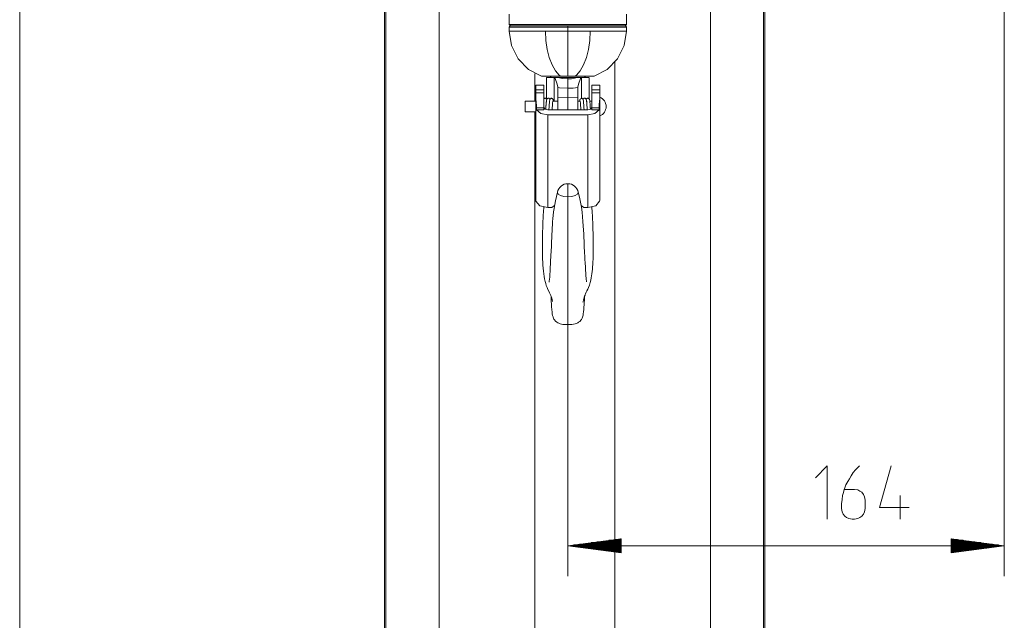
# Model space of a CAD drawing. Header units: millimetres. Extents: x 3 to 207, y 3 to 294.
# Tile 49 of 61: x 96 to 161, y 146 to 185. Entities that reach past the tile are written whole.
import ezdxf

# ---------------------------------------------------------------- set-up
doc = ezdxf.new("R2010")
doc.units = ezdxf.units.MM
doc.layers.add('1', color=7, linetype='CONTINUOUS', true_color=0xffffff)

msp = doc.modelspace()

# ---------------------------------------------------------------- linework, layer by layer
at = {"layer": '1', "color": 27, "linetype": 'Continuous', "lineweight": 13}
for p, q in [((96.30629, 226.126068), (96.30629, 100.988495)), ((135.869019, 151.238754), (132.369019, 150.777969)), ((135.869019, 150.981171), (133.912476, 150.981171)), ((135.869019, 151.031967), (134.29834, 151.031967)), ((135.869019, 151.082764), (134.684204, 151.082764)), ((135.869019, 151.13356), (135.070068, 151.13356)), ((135.869019, 151.184372), (135.455933, 151.184372)), ((135.869019, 151.235168), (135.841797, 151.235168)), ((135.869019, 151.235168), (135.841797, 151.235168)), ((135.869019, 150.317169), (135.869019, 151.238754)), ((161.086777, 150.777969), (157.586777, 151.238754)), ((157.586777, 151.238754), (157.586777, 150.317169)), ((157.586777, 151.235168), (157.613998, 151.235168)), ((157.586777, 151.235168), (157.613998, 151.235168)), ((157.586777, 151.184372), (157.999863, 151.184372)), ((157.586777, 151.13356), (158.385727, 151.13356)), ((157.586777, 151.082764), (158.771591, 151.082764)), ((157.586777, 151.031967), (159.157455, 151.031967)), ((157.586777, 150.981171), (159.54332, 150.981171)), ((161.086777, 150.777969), (132.369019, 150.777969)), ((132.369019, 150.777969), (135.869019, 150.317169)), ((135.869019, 150.777969), (132.369019, 150.777969)), ((135.869019, 150.777969), (132.369019, 150.777969)), ((135.869019, 150.828766), (132.754883, 150.828766)), ((135.869019, 150.727173), (132.754883, 150.727173)), ((135.869019, 150.879562), (133.140747, 150.879562)), ((135.869019, 150.676361), (133.140747, 150.676361)), ((135.869019, 150.930374), (133.526611, 150.930374)), ((135.869019, 150.625565), (133.526611, 150.625565)), ((135.869019, 150.574768), (133.912476, 150.574768)), ((135.869019, 150.523972), (134.29834, 150.523972)), ((135.869019, 150.47316), (134.684204, 150.47316)), ((135.869019, 150.422363), (135.070068, 150.422363)), ((135.869019, 150.371567), (135.455933, 150.371567)), ((135.869019, 150.320755), (135.841797, 150.320755)), ((135.869019, 150.320755), (135.841797, 150.320755)), ((157.586777, 150.930374), (159.929184, 150.930374)), ((157.586777, 150.879562), (160.315048, 150.879562)), ((157.586777, 150.828766), (160.700912, 150.828766)), ((157.586777, 150.317169), (161.086777, 150.777969)), ((157.586777, 150.777969), (161.086777, 150.777969)), ((157.586777, 150.777969), (161.086777, 150.777969)), ((157.586777, 150.727173), (160.700912, 150.727173)), ((157.586777, 150.676361), (160.315048, 150.676361)), ((157.586777, 150.625565), (159.929184, 150.625565)), ((157.586777, 150.574768), (159.54332, 150.574768)), ((157.586777, 150.523972), (159.157455, 150.523972)), ((157.586777, 150.47316), (158.771591, 150.47316)), ((157.586777, 150.422363), (158.385727, 150.422363)), ((157.586777, 150.371567), (157.999863, 150.371567)), ((157.586777, 150.320755), (157.613998, 150.320755)), ((157.586777, 150.320755), (157.613998, 150.320755))]:
    msp.add_line(p, q, dxfattribs=at)
at = {"layer": '1', "color": 152, "linetype": 'Continuous', "lineweight": 13}
for p, q in [((161.086777, 203.987366), (161.086777, 148.777969)), ((132.369019, 173.739349), (132.369019, 148.777969))]:
    msp.add_line(p, q, dxfattribs=at)
at = {"layer": '1', "color": 252, "linetype": 'Continuous', "lineweight": 13}
for p, q in [((120.403908, 190.457214), (120.403908, 102.125999)), ((123.9039, 190.457214), (123.9039, 102.125999)), ((141.753906, 190.457214), (141.753906, 102.125999)), ((145.253906, 190.461395), (145.253906, 102.125999)), ((120.316414, 102.03849), (120.316414, 190.187485)), ((145.3414, 190.187485), (145.3414, 102.03849)), ((128.524155, 185.083298), (128.519531, 185.083298)), ((128.519531, 185.083298), (128.61496, 185.083298)), ((128.61496, 184.90831), (128.524109, 184.90831)), ((128.532227, 184.645813), (128.564606, 184.645813)), ((128.564606, 184.645813), (128.775085, 184.645813)), ((128.61496, 185.083298), (128.875839, 185.083298)), ((128.875839, 184.90831), (128.61496, 184.90831)), ((128.775085, 184.645813), (129.158524, 184.645813)), ((128.875839, 185.083298), (129.216171, 185.083298)), ((129.216171, 184.90831), (128.875839, 184.90831)), ((129.158524, 184.645813), (129.554764, 184.645813)), ((129.216171, 185.083298), (129.671463, 185.083298)), ((129.671463, 184.90831), (129.216171, 184.90831)), ((129.554764, 184.645813), (130.046646, 184.645813)), ((129.671463, 185.083298), (130.123306, 185.083298)), ((130.123306, 184.90831), (129.671463, 184.90831)), ((130.046646, 184.645813), (130.901871, 184.645813)), ((130.123306, 185.083298), (130.645721, 185.083298)), ((130.645721, 184.90831), (130.123306, 184.90831)), ((130.645721, 185.083298), (131.674286, 185.083298)), ((131.674286, 184.90831), (130.645721, 184.90831)), ((130.901871, 184.645813), (131.621201, 184.645813)), ((130.901871, 184.645813), (130.930313, 184.028442)), ((131.621201, 184.645813), (132.369019, 184.645813)), ((131.674286, 185.083298), (132.369019, 185.083298)), ((132.369019, 184.90831), (131.674286, 184.90831)), ((132.369019, 185.083298), (133.43396, 185.083298)), ((132.70018, 184.90831), (132.369019, 184.90831)), ((132.369019, 184.645813), (133.116837, 184.645813)), ((133.703964, 184.90831), (132.70018, 184.90831)), ((133.116837, 184.645813), (133.836182, 184.645813)), ((133.43396, 185.083298), (134.376007, 185.083298)), ((134.599487, 184.90831), (133.703964, 184.90831)), ((133.836182, 184.645813), (133.807724, 184.028442)), ((133.836182, 184.645813), (134.389572, 184.645813)), ((134.376007, 185.083298), (135.19458, 185.083298)), ((134.389572, 184.645813), (134.87529, 184.645813)), ((135.386719, 184.90831), (134.599487, 184.90831)), ((134.87529, 184.645813), (135.617294, 184.645813)), ((135.19458, 185.083298), (135.56691, 185.083298)), ((135.731796, 184.90831), (135.386719, 184.90831)), ((135.56691, 185.083298), (135.854507, 185.083298)), ((135.617294, 184.645813), (135.919037, 184.645813)), ((135.984085, 184.90831), (135.731796, 184.90831)), ((135.854507, 185.083298), (136.089172, 185.083298)), ((135.919037, 184.645813), (136.11618, 184.645813)), ((136.165634, 184.90831), (135.984085, 184.90831)), ((136.089172, 185.083298), (136.199783, 185.083298)), ((136.11618, 184.645813), (136.207458, 184.645813)), ((136.213928, 184.90831), (136.165634, 184.90831)), ((130.930313, 184.028442), (131.014069, 183.437454)), ((133.807724, 184.028442), (133.723969, 183.437454)), ((131.014069, 183.437454), (131.149948, 182.892761)), ((133.723969, 183.437454), (133.588058, 182.892761)), ((131.149948, 182.892761), (131.332016, 182.41713)), ((133.588058, 182.892761), (133.406006, 182.41713)), ((131.332016, 182.41713), (131.554886, 182.024887)), ((133.406006, 182.41713), (133.183121, 182.024887)), ((135.453903, 182.587387), (135.453903, 102.03849)), ((130.203918, 181.856033), (130.203918, 180.025558)), ((131.465378, 180.341125), (131.464706, 181.583313)), ((131.554886, 182.024887), (131.807632, 181.735214)), ((131.735565, 181.583313), (131.992798, 181.514008)), ((131.807632, 181.735214), (131.886444, 181.670822)), ((131.992798, 181.514008), (132.369003, 181.49501)), ((132.369003, 181.49501), (132.369019, 181.49501)), ((132.369019, 181.583313), (132.369019, 181.49501)), ((132.369019, 181.49501), (132.369034, 181.49501)), ((132.369034, 181.49501), (132.619156, 181.497559)), ((132.619156, 181.497559), (133.002487, 181.583313)), ((132.930374, 181.735214), (132.851578, 181.670822)), ((133.183121, 182.024887), (132.930374, 181.735214)), ((133.273331, 181.583313), (133.272659, 180.351257)), ((130.794022, 181.075821), (130.269028, 181.075821)), ((130.269028, 181.001541), (130.269028, 181.075821)), ((130.269028, 180.786621), (130.269028, 181.001541)), ((130.269028, 180.786621), (130.794022, 180.786621)), ((130.269028, 180.573578), (130.269028, 180.786621)), ((130.794022, 181.075821), (130.794022, 181.001541)), ((130.794022, 181.001541), (130.794022, 180.786621)), ((130.794022, 180.786621), (130.794022, 180.573578)), ((131.832428, 180.908386), (131.712769, 180.924438)), ((132.369019, 180.888229), (131.832428, 180.908386)), ((132.716858, 180.891937), (132.369019, 180.888229)), ((133.025269, 180.924438), (132.716858, 180.891937)), ((134.469009, 181.075821), (133.944031, 181.075821)), ((133.944031, 181.075821), (133.944031, 181.001541)), ((133.944031, 181.001541), (133.944031, 180.786621)), ((133.944031, 180.786621), (133.944031, 180.573578)), ((133.944031, 180.786621), (134.469009, 180.786621)), ((134.469009, 181.001541), (134.469009, 181.075821)), ((134.469009, 180.786621), (134.469009, 181.001541)), ((134.469009, 180.573578), (134.469009, 180.786621)), ((130.269028, 180.573578), (130.794022, 180.573578)), ((130.269028, 180.401123), (130.269028, 180.573578)), ((130.269028, 180.185455), (130.269028, 180.401123)), ((130.269028, 180.185455), (130.284134, 179.955963)), ((130.269028, 173.507965), (130.269028, 180.185455)), ((130.807755, 180.196426), (130.789856, 180.173676)), ((130.794022, 180.573578), (130.794022, 180.109634)), ((130.794022, 180.109634), (130.794022, 179.592117)), ((130.826553, 180.210861), (130.807755, 180.196426)), ((130.850159, 180.221054), (130.826553, 180.210861)), ((130.860321, 180.223251), (130.850159, 180.221054)), ((130.871445, 180.22438), (130.860321, 180.223251)), ((130.881073, 180.22438), (130.871445, 180.22438)), ((130.891266, 180.223404), (130.881073, 180.22438)), ((130.900848, 180.221558), (130.891266, 180.223404)), ((130.909897, 180.219025), (130.900848, 180.221558)), ((130.920227, 180.214951), (130.909897, 180.219025)), ((130.928909, 180.210297), (130.920227, 180.214951)), ((130.949203, 180.194244), (130.928909, 180.210297)), ((130.964325, 180.17511), (130.949203, 180.194244)), ((130.984909, 180.130173), (130.964325, 180.17511)), ((130.972244, 180.106796), (130.964798, 180.067444)), ((130.981171, 180.13884), (130.972244, 180.106796)), ((130.993469, 180.167679), (130.981171, 180.13884)), ((131.006866, 180.187988), (130.993469, 180.167679)), ((131.025787, 180.205643), (131.006866, 180.187988)), ((131.034668, 180.211334), (131.025787, 180.205643)), ((131.045334, 180.216461), (131.034668, 180.211334)), ((131.055237, 180.219971), (131.045334, 180.216461)), ((131.066284, 180.222656), (131.055237, 180.219971)), ((131.07753, 180.224106), (131.066284, 180.222656)), ((131.088516, 180.224442), (131.07753, 180.224106)), ((131.101151, 180.223358), (131.088516, 180.224442)), ((131.112244, 180.220947), (131.101151, 180.223358)), ((131.137833, 180.209641), (131.112244, 180.220947)), ((131.15773, 180.192825), (131.137833, 180.209641)), ((131.191452, 180.134521), (131.15773, 180.192825)), ((131.182327, 180.098984), (131.174667, 180.055511)), ((131.19165, 180.136093), (131.182327, 180.098984)), ((131.200668, 180.160706), (131.19165, 180.136093)), ((131.212036, 180.182144), (131.200668, 180.160706)), ((131.221375, 180.194382), (131.212036, 180.182144)), ((131.235596, 180.205978), (131.221375, 180.194382)), ((131.251328, 180.214386), (131.235596, 180.205978)), ((131.268295, 180.220596), (131.251328, 180.214386)), ((131.286087, 180.223099), (131.268295, 180.220596)), ((131.302185, 180.221191), (131.286087, 180.223099)), ((131.325729, 180.212784), (131.302185, 180.221191)), ((131.348297, 180.19812), (131.325729, 180.212784)), ((131.373627, 180.170715), (131.348297, 180.19812)), ((131.394394, 180.135117), (131.373627, 180.170715)), ((131.403748, 180.112625), (131.394394, 180.135117)), ((131.411575, 180.088211), (131.403748, 180.112625)), ((131.463882, 180.026199), (131.465378, 180.341125)), ((132.369019, 180.282028), (131.712769, 180.259705)), ((133.025269, 180.259705), (132.369019, 180.282028)), ((133.159683, 180.110062), (133.151459, 180.085739)), ((133.169556, 180.132477), (133.159683, 180.110062)), ((133.1931, 180.170151), (133.169556, 180.132477)), ((133.220779, 180.198349), (133.1931, 180.170151)), ((133.24736, 180.214218), (133.220779, 180.198349)), ((133.27388, 180.221207), (133.24736, 180.214218)), ((133.272659, 180.351257), (133.27327, 180.221268)), ((133.294601, 180.220413), (133.27388, 180.221207)), ((133.31395, 180.21373), (133.294601, 180.220413)), ((133.338364, 180.195084), (133.31395, 180.21373)), ((133.358429, 180.167511), (133.338364, 180.195084)), ((133.369553, 180.143311), (133.358429, 180.167511)), ((133.388641, 180.17662), (133.367615, 180.133469)), ((133.378159, 180.116745), (133.369553, 180.143311)), ((133.391495, 180.048752), (133.378159, 180.116745)), ((133.396332, 180.186905), (133.388641, 180.17662)), ((133.405792, 180.197021), (133.396332, 180.186905)), ((133.415741, 180.205231), (133.405792, 180.197021)), ((133.428223, 180.212723), (133.415741, 180.205231)), ((133.44281, 180.218735), (133.428223, 180.212723)), ((133.458633, 180.222885), (133.44281, 180.218735)), ((133.476486, 180.224564), (133.458633, 180.222885)), ((133.493378, 180.223175), (133.476486, 180.224564)), ((133.511292, 180.218582), (133.493378, 180.223175)), ((133.527451, 180.211212), (133.511292, 180.218582)), ((133.542938, 180.200485), (133.527451, 180.211212)), ((133.555939, 180.187698), (133.542938, 180.200485)), ((133.574371, 180.159515), (133.555939, 180.187698)), ((133.586151, 180.129303), (133.574371, 180.159515)), ((133.58107, 180.139893), (133.580856, 180.139343)), ((133.598129, 180.173157), (133.58107, 180.139893)), ((133.599884, 180.065887), (133.586151, 180.129303)), ((133.623077, 180.201447), (133.598129, 180.173157)), ((133.63765, 180.211395), (133.623077, 180.201447)), ((133.653854, 180.218811), (133.63765, 180.211395)), ((133.668564, 180.22287), (133.653854, 180.218811)), ((133.685043, 180.224457), (133.668564, 180.22287)), ((133.701309, 180.22345), (133.685043, 180.224457)), ((133.717896, 180.21991), (133.701309, 180.22345)), ((133.733353, 180.213867), (133.717896, 180.21991)), ((133.74678, 180.206116), (133.733353, 180.213867)), ((133.758774, 180.196609), (133.74678, 180.206116)), ((133.768234, 180.186569), (133.758774, 180.196609)), ((133.776566, 180.17511), (133.768234, 180.186569)), ((133.783035, 180.163681), (133.776566, 180.17511)), ((133.793869, 180.136154), (133.783035, 180.163681)), ((133.80072, 180.107086), (133.793869, 180.136154)), ((133.808014, 180.064117), (133.80072, 180.107086)), ((133.944031, 180.573578), (134.469009, 180.573578)), ((133.944031, 180.573578), (133.944031, 180.109634)), ((133.944031, 180.109634), (133.944031, 179.592117)), ((134.460464, 180.021759), (134.469009, 180.185455)), ((134.469009, 180.401123), (134.469009, 180.573578)), ((134.469009, 180.185455), (134.469009, 180.401123)), ((134.469009, 180.185455), (134.469009, 173.507965)), ((130.269028, 180.025818), (129.569031, 180.025818)), ((129.569031, 180.025818), (129.569031, 179.923294)), ((129.569031, 179.923294), (129.569031, 179.675812)), ((129.569031, 179.675812), (129.569031, 179.428329)), ((130.284134, 179.955963), (130.307434, 179.734375)), ((130.307434, 179.734375), (130.314056, 179.592117)), ((130.314056, 179.592117), (130.794022, 179.592117)), ((130.314056, 179.592117), (130.314056, 179.453278)), ((130.314056, 179.453278), (130.794022, 179.453278)), ((130.314056, 179.453278), (130.601868, 179.22168)), ((130.870911, 179.500076), (130.794022, 179.613037)), ((130.794022, 179.453278), (130.794022, 179.592117)), ((131.056519, 179.453278), (130.870911, 179.500076)), ((130.918411, 179.519257), (130.915268, 179.478516)), ((130.916016, 179.480438), (130.919388, 179.524384)), ((130.923248, 179.584152), (130.918411, 179.519257)), ((130.919388, 179.524384), (130.924088, 179.587952)), ((130.928009, 179.64946), (130.923248, 179.584152)), ((130.924088, 179.587952), (130.928757, 179.652908)), ((130.932938, 179.717682), (130.928009, 179.64946)), ((130.928757, 179.652908), (130.932999, 179.711914)), ((130.937927, 179.785263), (130.932938, 179.717682)), ((130.932999, 179.711914), (130.937164, 179.769577)), ((130.937164, 179.769577), (130.940887, 179.819702)), ((130.943085, 179.852325), (130.937927, 179.785263)), ((130.940887, 179.819702), (130.94455, 179.867264)), ((130.948242, 179.9151), (130.943085, 179.852325)), ((130.94455, 179.867264), (130.947739, 179.906754)), ((130.947739, 179.906754), (130.95076, 179.942825)), ((130.95343, 179.972366), (130.948242, 179.9151)), ((130.95076, 179.942825), (130.953262, 179.971237)), ((130.953262, 179.971237), (130.955673, 179.996475)), ((130.959, 180.02449), (130.95343, 179.972366)), ((130.955673, 179.996475), (130.959244, 180.029678)), ((130.964798, 180.067444), (130.959, 180.02449)), ((130.959244, 180.029678), (130.96077, 180.050125)), ((130.96077, 180.050125), (130.959961, 180.053741)), ((131.056519, 179.453278), (133.681519, 179.453278)), ((131.124268, 179.464462), (131.123306, 179.452209)), ((131.123749, 179.451874), (131.126282, 179.483505)), ((131.128876, 179.524734), (131.124268, 179.464462)), ((131.126282, 179.483505), (131.13063, 179.540817)), ((131.133575, 179.588272), (131.128876, 179.524734)), ((131.13063, 179.540817), (131.134918, 179.599609)), ((131.138107, 179.650894), (131.133575, 179.588272)), ((131.134918, 179.599609), (131.139084, 179.657364)), ((131.142639, 179.713867), (131.138107, 179.650894)), ((131.139084, 179.657364), (131.14325, 179.714951)), ((131.147186, 179.775909), (131.142639, 179.713867)), ((131.14325, 179.714951), (131.147293, 179.769791)), ((131.151794, 179.836365), (131.147186, 179.775909)), ((131.147293, 179.769791), (131.151306, 179.82283)), ((131.151306, 179.82283), (131.155182, 179.871445)), ((131.156693, 179.896164), (131.151794, 179.836365)), ((131.155182, 179.871445), (131.158981, 179.916565)), ((131.161957, 179.952637), (131.156693, 179.896164)), ((131.158981, 179.916565), (131.162552, 179.955826)), ((131.167984, 180.00679), (131.161957, 179.952637)), ((131.162552, 179.955826), (131.166183, 179.991104)), ((131.166183, 179.991104), (131.169678, 180.020645)), ((131.174667, 180.055511), (131.167984, 180.00679)), ((131.169678, 180.020645), (131.172363, 180.042557)), ((131.172897, 180.052795), (131.172287, 180.053635)), ((131.172363, 180.042557), (131.173019, 180.049072)), ((131.173019, 180.049072), (131.172897, 180.052795)), ((131.333862, 179.452942), (131.342957, 179.572968)), ((131.342957, 179.572968), (131.347794, 179.639465)), ((131.347794, 179.639465), (131.352631, 179.706085)), ((131.352631, 179.706085), (131.357437, 179.771469)), ((131.357437, 179.771469), (131.362244, 179.834366)), ((131.362244, 179.834366), (131.367035, 179.893143)), ((131.367035, 179.893143), (131.371719, 179.945862)), ((131.371719, 179.945862), (131.37561, 179.985748)), ((131.37561, 179.985748), (131.378708, 180.016724)), ((131.378128, 180.042984), (131.377289, 180.043488)), ((131.712769, 180.025818), (131.378036, 180.025818)), ((131.37999, 180.034393), (131.378128, 180.042984)), ((131.378708, 180.016724), (131.37999, 180.034393)), ((131.418228, 180.060257), (131.411575, 180.088211)), ((131.423203, 180.03009), (131.418228, 180.060257)), ((131.423676, 180.025818), (131.423203, 180.03009)), ((133.189575, 180.025818), (133.025208, 180.025818)), ((133.139847, 180.03009), (133.139359, 180.025818)), ((133.144775, 180.058884), (133.139847, 180.03009)), ((133.151459, 180.085739), (133.144775, 180.058884)), ((133.189285, 180.044754), (133.187103, 180.038315)), ((133.187103, 180.038315), (133.187103, 180.017197)), ((133.187103, 180.017197), (133.18927, 179.984207)), ((133.18927, 179.984207), (133.192581, 179.94075)), ((133.192581, 179.94075), (133.19664, 179.888458)), ((133.19664, 179.888458), (133.201202, 179.82959)), ((133.201202, 179.82959), (133.206039, 179.765472)), ((133.206039, 179.765472), (133.210876, 179.699753)), ((133.210876, 179.699753), (133.215729, 179.632721)), ((133.215729, 179.632721), (133.220673, 179.56488)), ((133.220673, 179.56488), (133.225662, 179.498611)), ((133.225662, 179.498611), (133.229401, 179.45134)), ((133.399765, 179.971756), (133.391495, 180.048752)), ((133.396942, 179.991486), (133.404282, 179.914322)), ((133.40419, 179.922424), (133.399765, 179.971756)), ((133.408661, 179.869415), (133.40419, 179.922424)), ((133.404282, 179.914322), (133.408707, 179.861725)), ((133.413116, 179.8125), (133.408661, 179.869415)), ((133.408707, 179.861725), (133.413116, 179.805099)), ((133.417542, 179.753052), (133.413116, 179.8125)), ((133.413116, 179.805099), (133.417435, 179.747055)), ((133.417435, 179.747055), (133.421799, 179.68721)), ((133.421951, 179.692291), (133.417542, 179.753052)), ((133.421799, 179.68721), (133.426056, 179.628342)), ((133.426361, 179.631149), (133.421951, 179.692291)), ((133.426056, 179.628342), (133.430283, 179.569839)), ((133.430771, 179.570694), (133.426361, 179.631149)), ((133.430283, 179.569839), (133.434387, 179.514343)), ((133.435165, 179.511917), (133.430771, 179.570694)), ((133.434387, 179.514343), (133.438553, 179.46051)), ((133.439896, 179.451401), (133.435165, 179.511917)), ((133.438553, 179.46051), (133.439194, 179.45253)), ((133.607407, 179.994614), (133.599884, 180.065887)), ((133.611603, 179.949966), (133.607407, 179.994614)), ((133.612442, 180.024017), (133.611313, 180.012436)), ((133.611313, 180.012436), (133.611465, 179.991608)), ((133.611465, 179.991608), (133.612808, 179.964691)), ((133.616028, 179.901047), (133.611603, 179.949966)), ((133.615265, 180.031021), (133.612442, 180.024017)), ((133.612808, 179.964691), (133.615402, 179.924301)), ((133.615875, 180.031662), (133.615265, 180.031021)), ((133.615402, 179.924301), (133.618652, 179.877213)), ((133.620499, 179.846344), (133.616028, 179.901047)), ((133.618652, 179.877213), (133.623108, 179.813904)), ((133.624863, 179.788818), (133.620499, 179.846344)), ((133.623108, 179.813904), (133.627914, 179.745209)), ((133.629425, 179.726776), (133.624863, 179.788818)), ((133.627914, 179.745209), (133.633789, 179.661346)), ((133.634003, 179.663864), (133.629425, 179.726776)), ((133.633789, 179.661346), (133.639832, 179.576599)), ((133.638718, 179.599396), (133.634003, 179.663864)), ((133.643402, 179.535553), (133.638718, 179.599396)), ((133.639832, 179.576599), (133.643234, 179.530319)), ((133.643234, 179.530319), (133.646622, 179.485382)), ((133.649002, 179.461472), (133.643402, 179.535553)), ((133.646622, 179.485382), (133.648193, 179.465103)), ((133.867142, 179.500076), (133.681519, 179.453278)), ((133.814621, 180.013611), (133.808014, 180.064117)), ((133.943954, 180.025818), (133.812805, 180.025818)), ((133.822098, 179.941605), (133.814621, 180.013611)), ((133.829132, 179.860535), (133.822098, 179.941605)), ((133.833038, 179.811279), (133.829132, 179.860535)), ((133.836899, 179.760513), (133.833038, 179.811279)), ((133.841019, 179.704681), (133.836899, 179.760513)), ((133.845123, 179.648331), (133.841019, 179.704681)), ((133.849487, 179.588211), (133.845123, 179.648331)), ((133.853836, 179.529678), (133.849487, 179.588211)), ((133.856583, 179.494125), (133.853836, 179.529678)), ((133.944031, 179.613037), (133.867142, 179.500076)), ((133.944031, 179.592117), (134.423981, 179.592117)), ((133.944031, 179.592117), (133.944031, 179.453278)), ((133.944031, 179.453278), (134.423981, 179.453278)), ((134.136185, 179.22168), (134.423981, 179.453278)), ((134.423981, 179.592117), (134.436325, 179.795547)), ((134.423981, 179.453278), (134.423981, 179.592117)), ((134.436325, 179.795547), (134.460464, 180.021759)), ((129.569031, 179.428329), (129.569031, 179.325806)), ((129.569031, 179.325806), (130.269028, 179.325806)), ((130.203918, 179.324509), (130.203918, 102.03849)), ((130.601868, 179.22168), (131.056519, 179.133728)), ((131.056519, 179.133728), (133.681519, 179.133728)), ((131.056519, 179.133728), (131.056519, 173.024292)), ((133.681519, 179.133728), (134.136185, 179.22168)), ((133.681519, 173.024292), (133.681519, 179.133728)), ((132.369019, 174.478058), (132.369019, 174.6008)), ((132.369019, 174.152908), (132.369019, 174.478058)), ((131.690277, 174.033768), (131.679703, 174.01268)), ((131.679703, 174.01268), (131.732178, 173.908081)), ((131.732178, 173.908081), (131.881607, 173.819412)), ((131.881607, 173.819412), (132.10524, 173.760147)), ((132.10524, 173.760147), (132.369019, 173.739349)), ((132.369019, 173.739349), (132.369019, 174.152908)), ((132.632812, 173.760147), (132.369019, 173.739349)), ((132.369019, 173.739349), (132.369019, 172.767792)), ((132.85643, 173.819412), (132.632812, 173.760147)), ((133.005859, 173.908081), (132.85643, 173.819412)), ((133.058334, 174.01268), (133.005859, 173.908081)), ((133.047745, 174.033813), (133.058334, 174.01268)), ((130.273895, 173.450363), (130.269028, 173.507965)), ((130.531525, 173.146347), (130.273895, 173.450363)), ((131.056519, 173.024292), (130.531525, 173.146347)), ((131.056519, 173.024292), (131.319016, 173.024292)), ((131.399719, 173.101608), (131.319016, 173.024292)), ((131.489441, 173.172409), (131.399719, 173.101608)), ((133.33992, 173.100204), (133.252121, 173.169876)), ((133.419022, 173.024292), (133.33992, 173.100204)), ((133.419022, 173.024292), (133.681519, 173.024292)), ((134.206528, 173.146347), (133.681519, 173.024292)), ((134.464142, 173.450363), (134.206528, 173.146347)), ((134.469009, 173.507965), (134.464142, 173.450363)), ((132.369019, 172.767792), (132.369019, 171.787201)), ((132.369019, 171.787201), (132.369019, 170.798492)), ((132.369019, 170.798492), (132.369019, 169.809006)), ((132.369019, 169.809006), (132.369019, 168.841309)), ((132.369019, 168.841309), (132.369019, 167.921906)), ((132.369019, 167.921906), (132.369019, 167.082153)), ((132.369019, 167.082153), (132.369019, 166.358505)), ((132.369019, 166.358505), (132.369019, 165.79335)), ((132.369019, 165.79335), (132.369019, 165.342712))]:
    msp.add_line(p, q, dxfattribs=at)
at = {"layer": '1', "color": 252, "linetype": 'Continuous', "lineweight": 18}
for p, q in [((128.519028, 185.765808), (128.519028, 185.083298)), ((136.219025, 185.083298), (136.219025, 185.765808)), ((128.519028, 185.083679), (128.544449, 185.021637)), ((128.519028, 184.907516), (128.544296, 184.969818)), ((128.519028, 184.90831), (128.519028, 184.645813)), ((128.668869, 183.686111), (128.519119, 184.646057)), ((128.530579, 184.645813), (128.532227, 184.645813)), ((128.544296, 184.969818), (128.606308, 184.995804)), ((128.544449, 185.021637), (128.606308, 184.995804)), ((128.611465, 184.995804), (128.60701, 184.995804)), ((128.60701, 184.995804), (128.700989, 184.995804)), ((128.700989, 184.995804), (128.611404, 184.995804)), ((128.957886, 184.995804), (128.700989, 184.995804)), ((128.700989, 184.995804), (128.957886, 184.995804)), ((129.29213, 184.995804), (128.957886, 184.995804)), ((128.957886, 184.995804), (129.29213, 184.995804)), ((129.739304, 184.995804), (129.29213, 184.995804)), ((129.29213, 184.995804), (129.739304, 184.995804)), ((130.181198, 184.995804), (129.739304, 184.995804)), ((129.739304, 184.995804), (130.181198, 184.995804)), ((130.692139, 184.995804), (130.181198, 184.995804)), ((130.181198, 184.995804), (130.692139, 184.995804)), ((131.693832, 184.995804), (130.692139, 184.995804)), ((130.692139, 184.995804), (131.693832, 184.995804)), ((132.369019, 184.995804), (131.693832, 184.995804)), ((131.693832, 184.995804), (132.369019, 184.995804)), ((133.404343, 184.995804), (132.369019, 184.995804)), ((132.369019, 184.995804), (132.369019, 184.970169)), ((132.369019, 184.970169), (132.369019, 184.995804)), ((132.369019, 184.995804), (132.690781, 184.995804)), ((132.369019, 184.970169), (132.369019, 184.90831)), ((132.369019, 184.90831), (132.369019, 184.970169)), ((132.369019, 184.90831), (132.369019, 184.645813)), ((132.369019, 184.645813), (132.369019, 184.90831)), ((132.369019, 184.645813), (132.369019, 183.614349)), ((132.369019, 183.960373), (132.369019, 184.645813)), ((132.690781, 184.995804), (133.667252, 184.995804)), ((134.322906, 184.995804), (133.404343, 184.995804)), ((133.667252, 184.995804), (134.541367, 184.995804)), ((135.124252, 184.995804), (134.322906, 184.995804)), ((134.541367, 184.995804), (135.312805, 184.995804)), ((135.490067, 184.995804), (135.124252, 184.995804)), ((135.312805, 184.995804), (135.652084, 184.995804)), ((135.772583, 184.995804), (135.490067, 184.995804)), ((135.652084, 184.995804), (135.900116, 184.995804)), ((136.003677, 184.995804), (135.772583, 184.995804)), ((135.900116, 184.995804), (136.126572, 184.995804)), ((136.117905, 184.995804), (136.003677, 184.995804)), ((136.218918, 184.645569), (136.069077, 183.685852)), ((136.11261, 184.995804), (136.117905, 184.995804)), ((136.193542, 185.021606), (136.131592, 184.995804)), ((136.131729, 184.995804), (136.193176, 184.970398)), ((136.193176, 184.970398), (136.219025, 184.909119)), ((136.219025, 185.083679), (136.193542, 185.021606)), ((136.219025, 184.645813), (136.219025, 184.90831)), ((129.104004, 182.817474), (128.668869, 183.686111)), ((132.369019, 182.968292), (132.369019, 183.960373)), ((132.369019, 183.614349), (132.369019, 182.699432)), ((136.069077, 183.685852), (135.633972, 182.817413)), ((129.783157, 182.122757), (129.104004, 182.817474)), ((132.369019, 182.174988), (132.369019, 182.968292)), ((132.369019, 182.699432), (132.369019, 181.986481)), ((135.633972, 182.817413), (134.954987, 182.122849)), ((130.641708, 181.668045), (129.783157, 182.122757)), ((132.369019, 181.670822), (132.369019, 182.174988)), ((134.954987, 182.122849), (134.096649, 181.668167)), ((130.656158, 181.670822), (130.639938, 181.670822)), ((130.639938, 181.670822), (130.730957, 181.670822)), ((130.730957, 181.670822), (130.934143, 181.670822)), ((130.934143, 181.670822), (131.354156, 181.670822)), ((130.969238, 181.583237), (130.969772, 181.134186)), ((130.98587, 181.583313), (130.977234, 181.583313)), ((130.977234, 181.583313), (131.105469, 181.583313)), ((131.105469, 181.583313), (131.376343, 181.583313)), ((131.354156, 181.670822), (131.776184, 181.670822)), ((131.376343, 181.583313), (131.464706, 181.583313)), ((131.520477, 181.583313), (131.464706, 181.583313)), ((131.735565, 181.583313), (131.520477, 181.583313)), ((131.520477, 181.583313), (131.542953, 181.526001)), ((131.542953, 181.526001), (131.676041, 181.144653)), ((131.735565, 181.583313), (131.759781, 181.583313)), ((131.759781, 181.583313), (132.21199, 181.583313)), ((131.776184, 181.670822), (131.886444, 181.670822)), ((131.886444, 181.670822), (132.230453, 181.670822)), ((132.21199, 181.583313), (132.369019, 181.583313)), ((132.230453, 181.670822), (132.369019, 181.670822)), ((132.369019, 181.986481), (132.369019, 181.670822)), ((132.369019, 181.670822), (132.586609, 181.670822)), ((132.369019, 181.583313), (132.831985, 181.583313)), ((132.369019, 181.49501), (132.369019, 181.487656)), ((132.369019, 181.487656), (132.369019, 181.239655)), ((132.586609, 181.670822), (132.851593, 181.670822)), ((132.831985, 181.583313), (133.002487, 181.583313)), ((132.851593, 181.670822), (133.157455, 181.670822)), ((133.217575, 181.583313), (133.002487, 181.583313)), ((133.061905, 181.144318), (133.194794, 181.525253)), ((133.157455, 181.670822), (133.621216, 181.670822)), ((133.194794, 181.525253), (133.217575, 181.583313)), ((133.273331, 181.583313), (133.217575, 181.583313)), ((133.273331, 181.583313), (133.555588, 181.583313)), ((133.555588, 181.583313), (133.75058, 181.583313)), ((133.621216, 181.670822), (134.081894, 181.670822)), ((133.76796, 181.164581), (133.768677, 181.583344)), ((130.969772, 181.134186), (130.970444, 180.684921)), ((131.676041, 181.144653), (131.712769, 180.945343)), ((131.712769, 180.924438), (131.712769, 180.945343)), ((131.712769, 180.259705), (131.712769, 180.924438)), ((132.369019, 181.239655), (132.369019, 181.038239)), ((132.369019, 181.038239), (132.369019, 180.888229)), ((132.369019, 180.282028), (132.369019, 180.888229)), ((133.025269, 180.945343), (133.061905, 181.144318)), ((133.025269, 180.945343), (133.025269, 180.924438)), ((133.025269, 180.259705), (133.025269, 180.924438)), ((133.764862, 180.189072), (133.766876, 180.74527)), ((133.766876, 180.74527), (133.76796, 181.164581)), ((130.970444, 180.684921), (130.971436, 180.148788)), ((131.712769, 179.910431), (131.712769, 180.259705)), ((132.369019, 179.923599), (132.369019, 180.282028)), ((133.025269, 179.910431), (133.025269, 180.259705)), ((131.712769, 179.453293), (131.712769, 179.910431)), ((132.369019, 179.453278), (132.369019, 179.923599)), ((133.025269, 179.453293), (133.025269, 179.910431)), ((131.621658, 173.75885), (131.561813, 173.475922)), ((131.681793, 174.033768), (131.621658, 173.75885)), ((133.128555, 173.712067), (133.056259, 174.033768)), ((133.19693, 173.37999), (133.128555, 173.712067)), ((130.781662, 173.060349), (130.762344, 172.744949)), ((131.50885, 173.221695), (131.46109, 172.962021)), ((131.561813, 173.475922), (131.50885, 173.221695)), ((133.258209, 173.061127), (133.19693, 173.37999)), ((133.309418, 172.733856), (133.258209, 173.061127)), ((133.978012, 172.703949), (133.955917, 173.0672)), ((130.74057, 172.320511), (130.731293, 172.104233)), ((130.751022, 172.535828), (130.74057, 172.320511)), ((130.762344, 172.744949), (130.751022, 172.535828)), ((131.404251, 172.511383), (131.386673, 172.30484)), ((131.429031, 172.738144), (131.404251, 172.511383)), ((131.46109, 172.962021), (131.429031, 172.738144)), ((133.341812, 172.425537), (133.309418, 172.733856)), ((133.364807, 172.115479), (133.341812, 172.425537)), ((133.98941, 172.489014), (133.978012, 172.703949)), ((133.999847, 172.267822), (133.98941, 172.489014)), ((130.723068, 171.884277), (130.716171, 171.667938)), ((130.731293, 172.104233), (130.723068, 171.884277)), ((131.345963, 171.684052), (131.334213, 171.475418)), ((131.358414, 171.889984), (131.345963, 171.684052)), ((131.371918, 172.098007), (131.358414, 171.889984)), ((131.386673, 172.30484), (131.371918, 172.098007)), ((133.383469, 171.827179), (133.364807, 172.115479)), ((133.400192, 171.542419), (133.383469, 171.827179)), ((134.009247, 172.040955), (133.999847, 172.267822)), ((134.017456, 171.810349), (134.009247, 172.040955)), ((134.024368, 171.579102), (134.017456, 171.810349)), ((130.702347, 171.022644), (130.700058, 170.814438)), ((130.705811, 171.236267), (130.702347, 171.022644)), ((130.710373, 171.44986), (130.705811, 171.236267)), ((130.716171, 171.667938), (130.710373, 171.44986)), ((131.312408, 171.028488), (131.302185, 170.790253)), ((131.323547, 171.269028), (131.312408, 171.028488)), ((131.334213, 171.475418), (131.323547, 171.269028)), ((133.413391, 171.289948), (133.400192, 171.542419)), ((133.425125, 171.040268), (133.413391, 171.289948)), ((133.433823, 170.839294), (133.425125, 171.040268)), ((134.030014, 171.346268), (134.024368, 171.579102)), ((134.034286, 171.117264), (134.030014, 171.346268)), ((134.037292, 170.888763), (134.034286, 171.117264)), ((130.698883, 170.607651), (130.698853, 170.40799)), ((130.698853, 170.40799), (130.699997, 170.210983)), ((130.700058, 170.814438), (130.698883, 170.607651)), ((131.286102, 170.392303), (131.280365, 170.240768)), ((131.293839, 170.589554), (131.286102, 170.392303)), ((131.302185, 170.790253), (131.293839, 170.589554)), ((133.44194, 170.641098), (133.433823, 170.839294)), ((133.44783, 170.493393), (133.44194, 170.641098)), ((133.453705, 170.347), (133.44783, 170.493393)), ((134.03894, 170.667252), (134.037292, 170.888763)), ((134.038284, 170.237793), (134.039291, 170.447891)), ((134.039291, 170.447891), (134.03894, 170.667252)), ((130.699997, 170.210983), (130.702408, 170.018082)), ((130.702408, 170.018082), (130.706223, 169.828506)), ((130.706223, 169.828506), (130.712051, 169.631134)), ((131.249939, 169.778091), (131.234055, 169.553772)), ((131.262039, 169.933487), (131.249939, 169.778091)), ((131.272842, 170.088394), (131.262039, 169.933487)), ((131.280365, 170.240768), (131.272842, 170.088394)), ((133.46019, 170.196396), (133.453705, 170.347)), ((133.468216, 170.044144), (133.46019, 170.196396)), ((133.482071, 169.840439), (133.468216, 170.044144)), ((133.496902, 169.637146), (133.482071, 169.840439)), ((134.026459, 169.642502), (134.031952, 169.834412)), ((134.031952, 169.834412), (134.035828, 170.031143)), ((134.035828, 170.031143), (134.038284, 170.237793)), ((130.712051, 169.631134), (130.719925, 169.438416)), ((130.719925, 169.438416), (130.730911, 169.239044)), ((130.730911, 169.239044), (130.74469, 169.047546)), ((131.20784, 169.078125), (131.197647, 168.836899)), ((131.220978, 169.33667), (131.20784, 169.078125)), ((131.234055, 169.553772), (131.220978, 169.33667)), ((133.51329, 169.374741), (133.496902, 169.637146)), ((133.525757, 169.128143), (133.51329, 169.374741)), ((133.535736, 168.9039), (133.525757, 169.128143)), ((133.987213, 168.96434), (134.000015, 169.122513)), ((134.000015, 169.122513), (134.010468, 169.2854)), ((134.010468, 169.2854), (134.019394, 169.461349)), ((134.019394, 169.461349), (134.026459, 169.642502)), ((130.74469, 169.047546), (130.762741, 168.852554)), ((130.762741, 168.852554), (130.784637, 168.667999)), ((130.784637, 168.667999), (130.810852, 168.493912)), ((130.810852, 168.493912), (130.842529, 168.327972)), ((131.188995, 168.614868), (131.177338, 168.424835)), ((131.197647, 168.836899), (131.188995, 168.614868)), ((133.546265, 168.702042), (133.535736, 168.9039)), ((133.55899, 168.533493), (133.546265, 168.702042)), ((133.573486, 168.391907), (133.55899, 168.533493)), ((133.913406, 168.413574), (133.936462, 168.543503)), ((133.936462, 168.543503), (133.955399, 168.675842)), ((133.955399, 168.675842), (133.972397, 168.817032)), ((133.972397, 168.817032), (133.987213, 168.96434)), ((130.842529, 168.327972), (130.878601, 168.17424)), ((130.878601, 168.17424), (130.916626, 168.029083)), ((130.916626, 168.029083), (130.954208, 167.896164)), ((130.954208, 167.896164), (131.002762, 167.760956)), ((131.138657, 168.145355), (131.136246, 168.12764)), ((131.136246, 168.12764), (131.136551, 168.122604)), ((131.143692, 168.17543), (131.138657, 168.145355)), ((131.151199, 168.219757), (131.143692, 168.17543)), ((131.159943, 168.276169), (131.151199, 168.219757)), ((131.169113, 168.345444), (131.159943, 168.276169)), ((131.177338, 168.424835), (131.169113, 168.345444)), ((133.586868, 168.285172), (133.573486, 168.391907)), ((133.595978, 168.206726), (133.586868, 168.285172)), ((133.597748, 168.178894), (133.595978, 168.206726)), ((133.596268, 168.134323), (133.598206, 168.156754)), ((133.598206, 168.156754), (133.597748, 168.178894)), ((133.728912, 167.765991), (133.786789, 167.929565)), ((133.786789, 167.929565), (133.837585, 168.101501)), ((133.837585, 168.101501), (133.878662, 168.258163)), ((133.878662, 168.258163), (133.913406, 168.413574)), ((131.002762, 167.760956), (131.06218, 167.631607)), ((131.06218, 167.631607), (131.135513, 167.484497)), ((131.135513, 167.484497), (131.173615, 167.406799)), ((131.173615, 167.406799), (131.211777, 167.323822)), ((131.211777, 167.323822), (131.245468, 167.242889)), ((131.245468, 167.242889), (131.276306, 167.160355)), ((131.275146, 167.156876), (131.284286, 166.871735)), ((131.276306, 167.160355), (131.288559, 167.124725)), ((133.448288, 167.120972), (133.454178, 167.138412)), ((133.454178, 167.138412), (133.460602, 167.156952)), ((133.455673, 166.923309), (133.463058, 167.162842)), ((133.460602, 167.156952), (133.46698, 167.174896)), ((133.46698, 167.174896), (133.473801, 167.193604)), ((133.473801, 167.193604), (133.480728, 167.212112)), ((133.480728, 167.212112), (133.48793, 167.230881)), ((133.48793, 167.230881), (133.495438, 167.249969)), ((133.495438, 167.249969), (133.503021, 167.268799)), ((133.503021, 167.268799), (133.519836, 167.309158)), ((133.519836, 167.309158), (133.536255, 167.346985)), ((133.536255, 167.346985), (133.583954, 167.451233)), ((133.583954, 167.451233), (133.627625, 167.541962)), ((133.627625, 167.541962), (133.679962, 167.652206)), ((133.679962, 167.652206), (133.728912, 167.765991)), ((131.284286, 166.871735), (131.292923, 166.672119)), ((131.288559, 167.124725), (131.299789, 167.090302)), ((131.292923, 166.672119), (131.302887, 166.490829)), ((131.299789, 167.090302), (131.309753, 167.058014)), ((131.302887, 166.490829), (131.315353, 166.314743)), ((131.309753, 167.058014), (131.31842, 167.028503)), ((131.31842, 167.028503), (131.32634, 167.000122)), ((131.32634, 167.000122), (131.33287, 166.975586)), ((131.33287, 166.975586), (131.338898, 166.951935)), ((131.338898, 166.951935), (131.343689, 166.932541)), ((131.343689, 166.932541), (131.351791, 166.898972)), ((131.351791, 166.898972), (131.356857, 166.877792)), ((131.356857, 166.877792), (131.36116, 166.860672)), ((131.36116, 166.860672), (131.364624, 166.848465)), ((131.364624, 166.848465), (131.368179, 166.84137)), ((133.363724, 166.793991), (133.375732, 166.852493)), ((133.375732, 166.852493), (133.394928, 166.936874)), ((133.394928, 166.936874), (133.426437, 167.052155)), ((133.426437, 167.052155), (133.436508, 167.084793)), ((133.433426, 166.473312), (133.442947, 166.632019)), ((133.436508, 167.084793), (133.448288, 167.120972)), ((133.442947, 166.632019), (133.449768, 166.773941)), ((133.449768, 166.773941), (133.455673, 166.923309)), ((131.315353, 166.314743), (131.331604, 166.152603)), ((131.331604, 166.152603), (131.347839, 166.037186)), ((131.347839, 166.037186), (131.368576, 165.930298)), ((131.368576, 165.930298), (131.395676, 165.831924)), ((133.341553, 165.821259), (133.358826, 165.882751)), ((133.358826, 165.882751), (133.375351, 165.95874)), ((133.375351, 165.95874), (133.38945, 166.041946)), ((133.38945, 166.041946), (133.406998, 166.174988)), ((133.406998, 166.174988), (133.422241, 166.327576)), ((133.422241, 166.327576), (133.433426, 166.473312)), ((131.395676, 165.831924), (131.431808, 165.738922)), ((131.431808, 165.738922), (131.456131, 165.691132)), ((131.456131, 165.691132), (131.494537, 165.635788)), ((131.494537, 165.635788), (131.561661, 165.562958)), ((131.561661, 165.562958), (131.653015, 165.488007)), ((131.653015, 165.488007), (131.715485, 165.448883)), ((131.715485, 165.448883), (131.783707, 165.41452)), ((131.783707, 165.41452), (131.864258, 165.382919)), ((131.864258, 165.382919), (131.949905, 165.359192)), ((131.949905, 165.359192), (132.04686, 165.343369)), ((132.04686, 165.343369), (132.14679, 165.334274)), ((132.14679, 165.334274), (132.256882, 165.327972)), ((132.256882, 165.327972), (132.369019, 165.325958)), ((132.369019, 165.325958), (132.505646, 165.327621)), ((132.505646, 165.327621), (132.640778, 165.337769)), ((132.640778, 165.337769), (132.752441, 165.35202)), ((132.752441, 165.35202), (132.860825, 165.37616)), ((132.860825, 165.37616), (132.943146, 165.405777)), ((132.943146, 165.405777), (133.020889, 165.444092)), ((133.020889, 165.444092), (133.074356, 165.476669)), ((133.074356, 165.476669), (133.121765, 165.510376)), ((133.121765, 165.510376), (133.149902, 165.533295)), ((133.149902, 165.533295), (133.173965, 165.554825)), ((133.173965, 165.554825), (133.228302, 165.611298)), ((133.228302, 165.611298), (133.263, 165.658157)), ((133.263, 165.658157), (133.29393, 165.709717)), ((133.29393, 165.709717), (133.318512, 165.760071)), ((133.318512, 165.760071), (133.341553, 165.821259))]:
    msp.add_line(p, q, dxfattribs=at)
at = {"layer": '1', "color": 23, "linetype": 'Continuous', "lineweight": 18}
for p, q in [((148.657639, 155.254288), (149.431335, 156.027954)), ((149.431335, 156.027954), (149.431335, 152.527969)), ((151.00264, 155.364807), (151.150009, 155.585861)), ((151.150009, 155.585861), (151.297379, 155.770081)), ((151.297379, 155.770081), (151.444748, 155.917435)), ((151.444748, 155.917435), (151.555267, 156.027954)), ((153.64238, 156.027954), (152.868683, 153.301651)), ((150.671051, 154.77533), (150.781586, 154.996384)), ((150.781586, 154.996384), (150.89212, 155.180603)), ((150.89212, 155.180603), (151.00264, 155.364807)), ((150.450012, 154.075333), (150.486847, 154.222702)), ((150.486847, 154.222702), (150.523697, 154.370071)), ((150.523697, 154.370071), (150.560532, 154.480591)), ((150.560532, 154.480591), (150.597382, 154.591125)), ((150.560532, 154.480591), (151.150009, 154.480591)), ((150.597382, 154.591125), (150.671051, 154.77533)), ((151.150009, 154.480591), (151.223694, 154.480591)), ((151.223694, 154.480591), (151.444748, 154.443756)), ((151.444748, 154.443756), (151.592117, 154.370071)), ((151.592117, 154.370071), (151.702637, 154.296387)), ((151.702637, 154.296387), (151.813171, 154.149017)), ((150.376328, 153.52269), (150.413177, 153.817444)), ((150.413177, 153.817444), (150.450012, 154.075333)), ((151.813171, 154.149017), (151.886841, 154.001648)), ((151.886841, 154.001648), (151.923691, 153.780594)), ((151.923691, 153.780594), (151.923691, 153.706909)), ((151.923691, 153.706909), (151.923691, 153.301651)), ((154.231857, 154.075333), (154.231857, 152.527969)), ((150.376328, 153.301651), (150.376328, 153.52269)), ((150.376328, 153.227966), (150.376328, 153.301651)), ((150.413177, 153.006912), (150.376328, 153.227966)), ((150.486847, 152.859543), (150.413177, 153.006912)), ((151.886841, 153.006912), (151.813171, 152.859543)), ((151.923691, 153.227966), (151.886841, 153.006912)), ((151.923691, 153.301651), (151.923691, 153.227966)), ((152.868683, 153.301651), (154.82132, 153.301651)), ((150.597382, 152.712173), (150.486847, 152.859543)), ((150.707901, 152.638489), (150.597382, 152.712173)), ((150.85527, 152.564804), (150.707901, 152.638489)), ((151.076324, 152.527969), (150.85527, 152.564804)), ((151.150009, 152.527969), (151.076324, 152.527969)), ((151.223694, 152.527969), (151.150009, 152.527969)), ((151.444748, 152.564804), (151.223694, 152.527969)), ((151.592117, 152.638489), (151.444748, 152.564804)), ((151.702637, 152.712173), (151.592117, 152.638489)), ((151.813171, 152.859543), (151.702637, 152.712173))]:
    msp.add_line(p, q, dxfattribs=at)
at = {"layer": '1', "color": 252, "linetype": 'Continuous', "lineweight": 18}
for centre, radius, start, end in [((131.109024, 181.79332), 0.21, 270, 323.474063), ((133.629028, 181.79332), 0.21, 215.686408, 270), ((132.369019, 173.900818), 0.7, 90, 168.949245), ((132.369019, 173.900818), 0.7, 11.099614, 90)]:
    msp.add_arc(centre, radius, start, end, dxfattribs=at)
at = {"layer": '1', "color": 252, "linetype": 'Continuous', "lineweight": 13}
msp.add_arc((134.232407, 179.675812), 0.656615, 291.122021, 68.877979, dxfattribs=at)

doc.saveas('drawing.dxf')
